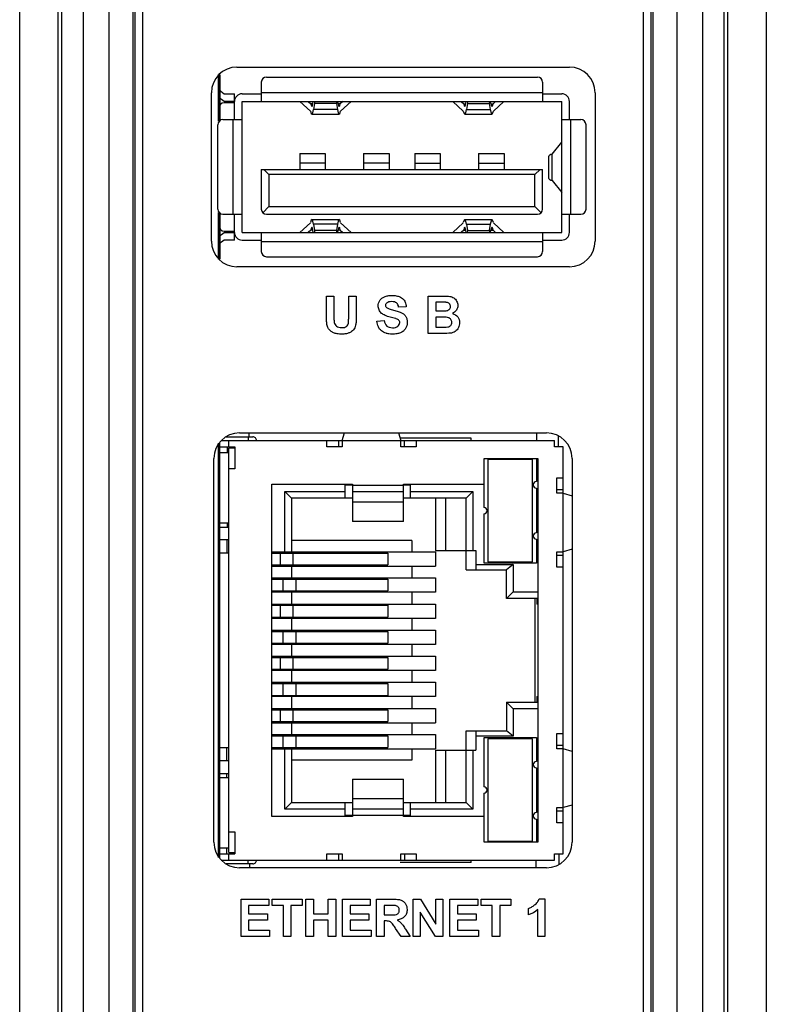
# Model space of a CAD drawing. Header units: millimetres. Extents: x 0 to 594, y 0 to 420.
# Tile 7 of 31: x 223 to 252, y 195 to 234. Entities that reach past the tile are written whole.
import ezdxf

# ---------------------------------------------------------------- set-up
doc = ezdxf.new("R2010")
doc.units = ezdxf.units.MM
doc.header["$LTSCALE"] = 46.2
for name, color, linetype in [('PCB-TOPRP1000D_V100-SHAPE', 7, 'CONTINUOUS'), ('RJ_45_XXXX-SHAPE', 7, 'CONTINUOUS'), ('RP_BOTTOM_CASE-SHAPE', 7, 'CONTINUOUS'), ('RP_TOP_CASE-SHAPE', 7, 'CONTINUOUS'), ('SHEET-RP_FR-SHAPE', 7, 'CONTINUOUS'), ('USB-1001-008-01001_CNC-SHAPE', 7, 'CONTINUOUS')]:
    doc.layers.add(name, color=color, linetype=linetype)

msp = doc.modelspace()

# ---------------------------------------------------------------- linework, layer by layer
at = {"layer": 'PCB-TOPRP1000D_V100-SHAPE', "color": 7, "linetype": 'Continuous'}
for p, q in [((230.589, 231.41), (230.589, 231.392)), ((230.589, 230.85), (230.589, 230.7)), ((230.589, 224.85), (230.589, 224.7)), ((230.589, 224.158), (230.589, 224.14))]:
    msp.add_line(p, q, dxfattribs=at)
for points, const_width in [([(230.589, 231.375), (230.589, 229.556)], 0.126), ([(230.589, 225.994), (230.589, 224.175)], 0.126), ([(230.589, 200.772), (230.589, 216.978)], 0.105)]:
    msp.add_lwpolyline(points, dxfattribs=dict(at, const_width=const_width))
at = {"layer": 'PCB-TOPRP1000D_V100-SHAPE', "color": 4, "linetype": 'Continuous', "const_width": 0.105}
for points in [[(230.589, 231.375), (230.589, 231.392)], [(230.589, 224.158), (230.589, 224.175)]]:
    msp.add_lwpolyline(points, dxfattribs=at)
at = {"layer": 'RJ_45_XXXX-SHAPE', "color": 7, "linetype": 'Continuous'}
for p, q in [((230.862, 217.225), (231.904, 217.225)), ((231.729, 217.225), (231.729, 217.075)), ((235.399, 217.075), (235.495, 217.377)), ((237.603, 217.377), (237.699, 217.075)), ((240.449, 217.175), (237.667, 217.175)), ((240.449, 217.075), (240.449, 217.175)), ((230.589, 216.825), (231.199, 216.825)), ((230.671, 217.075), (243.699, 217.075)), ((230.949, 217.075), (230.949, 216.825)), ((230.969, 215.975), (230.969, 216.775)), ((231.199, 216.775), (230.969, 216.775)), ((231.199, 216.825), (231.199, 215.975)), ((234.799, 216.825), (234.799, 217.075)), ((235.399, 216.825), (234.799, 216.825)), ((235.264, 216.825), (235.264, 217.075)), ((235.399, 217.075), (235.399, 216.825)), ((237.699, 216.825), (237.699, 217.075)), ((238.299, 216.825), (237.699, 216.825)), ((237.834, 216.825), (237.834, 217.075)), ((238.299, 217.075), (238.299, 216.825)), ((243.699, 216.825), (243.699, 217.075)), ((244.049, 216.825), (243.699, 216.825)), ((244.049, 200.925), (244.049, 216.825)), ((230.969, 216.595), (230.589, 216.595)), ((240.949, 214.46), (240.949, 216.375)), ((240.949, 216.375), (243.049, 216.375)), ((242.999, 216.375), (242.999, 215.47)), ((243.049, 216.375), (243.049, 201.375)), ((230.949, 215.975), (230.949, 201.775)), ((231.199, 215.975), (230.949, 215.975)), ((241.099, 216.335), (241.099, 212.335)), ((242.849, 216.335), (241.099, 216.335)), ((242.849, 212.335), (242.849, 216.335)), ((243.799, 215.625), (244.049, 215.625)), ((243.799, 215.025), (243.799, 215.625)), ((232.649, 202.375), (232.649, 215.375)), ((232.649, 215.375), (235.799, 215.375)), ((235.519, 214.83), (235.519, 215.375)), ((235.799, 215.33), (235.519, 215.33)), ((235.799, 215.375), (235.799, 213.908)), ((235.799, 215.335), (237.799, 215.335)), ((237.799, 213.908), (237.799, 215.375)), ((237.799, 215.375), (240.949, 215.375)), ((238.059, 215.33), (237.799, 215.33)), ((238.059, 215.375), (238.059, 214.83)), ((242.999, 215.22), (242.999, 213.47)), ((233.159, 212.725), (233.159, 215.09)), ((233.159, 215.09), (235.519, 215.09)), ((233.419, 214.83), (233.159, 215.09)), ((233.419, 214.83), (233.419, 212.675)), ((235.799, 214.83), (233.419, 214.83)), ((235.799, 215.089), (237.799, 215.089)), ((240.249, 214.83), (237.799, 214.83)), ((238.059, 215.09), (240.509, 215.09)), ((239.049, 214.83), (239.049, 212.775)), ((239.449, 212.775), (239.449, 214.83)), ((240.249, 214.83), (240.509, 215.09)), ((240.249, 212.025), (240.249, 214.83)), ((240.509, 215.09), (240.509, 212.775)), ((243.799, 215.16), (244.049, 215.16)), ((244.049, 215.025), (243.799, 215.025)), ((244.049, 215.025), (244.391, 214.922)), ((235.799, 214.685), (237.799, 214.685)), ((240.949, 212.285), (240.949, 214.21)), ((230.589, 213.855), (230.949, 213.855)), ((230.589, 213.695), (230.949, 213.695)), ((237.799, 213.908), (235.799, 213.908)), ((230.949, 213.195), (230.589, 213.195)), ((238.119, 213.175), (233.419, 213.175)), ((238.119, 213.175), (238.119, 212.725)), ((242.999, 213.22), (242.999, 212.285)), ((230.589, 212.675), (230.589, 205.075)), ((230.949, 212.675), (230.589, 212.675)), ((232.649, 212.725), (239.049, 212.725)), ((232.649, 212.675), (237.192, 212.675)), ((232.749, 212.675), (232.749, 212.725)), ((232.971, 212.675), (232.971, 212.215)), ((233.007, 212.675), (233.007, 212.725)), ((233.469, 212.675), (233.469, 212.215)), ((237.192, 212.675), (237.192, 212.215)), ((239.049, 212.775), (240.629, 212.775)), ((239.049, 212.725), (239.049, 212.165)), ((240.629, 212.775), (240.629, 212.025)), ((243.799, 212.725), (244.049, 212.725)), ((243.799, 212.125), (243.799, 212.725)), ((243.799, 212.59), (244.049, 212.59)), ((244.391, 212.828), (244.049, 212.725)), ((232.649, 212.215), (237.192, 212.215)), ((232.649, 212.165), (239.049, 212.165)), ((232.749, 212.165), (232.749, 212.215)), ((233.007, 212.165), (233.007, 212.215)), ((233.419, 212.215), (233.419, 211.655)), ((238.119, 212.165), (238.119, 211.705)), ((240.629, 212.225), (242.082, 212.225)), ((242.999, 212.285), (240.949, 212.285)), ((241.099, 212.335), (242.849, 212.335)), ((242.082, 212.225), (241.822, 212.025)), ((242.082, 212.225), (242.082, 211.165)), ((244.049, 212.125), (243.799, 212.125)), ((240.249, 212.025), (241.822, 212.025)), ((241.822, 210.905), (241.822, 212.025)), ((232.649, 211.705), (239.049, 211.705)), ((232.649, 211.655), (237.192, 211.655)), ((232.749, 211.655), (232.749, 211.705)), ((233.007, 211.655), (233.007, 211.705)), ((233.086, 211.655), (233.086, 211.195)), ((233.584, 211.655), (233.584, 211.195)), ((237.192, 211.655), (237.192, 211.195)), ((239.049, 211.705), (239.049, 211.145)), ((232.649, 211.195), (237.192, 211.195)), ((239.049, 211.145), (232.649, 211.145)), ((232.749, 211.145), (232.749, 211.195)), ((233.007, 211.145), (233.007, 211.195)), ((233.419, 211.195), (233.419, 210.635)), ((238.119, 211.145), (238.119, 210.685)), ((241.822, 210.905), (242.082, 211.165)), ((242.082, 211.165), (243.049, 211.165)), ((232.649, 210.685), (239.049, 210.685)), ((232.649, 210.635), (237.192, 210.635)), ((232.749, 210.635), (232.749, 210.685)), ((232.971, 210.635), (232.971, 210.175)), ((233.007, 210.635), (233.007, 210.685)), ((233.469, 210.635), (233.469, 210.175)), ((237.192, 210.635), (237.192, 210.175)), ((239.049, 210.685), (239.049, 210.125)), ((243.049, 210.905), (241.822, 210.905)), ((242.942, 210.905), (242.942, 206.845)), ((243.013, 210.905), (243.013, 210.675)), ((243.049, 210.675), (243.013, 210.675)), ((232.649, 210.175), (237.192, 210.175)), ((239.049, 210.125), (232.649, 210.125)), ((232.749, 210.125), (232.749, 210.175)), ((233.007, 210.125), (233.007, 210.175)), ((233.419, 210.175), (233.419, 209.615)), ((238.119, 210.125), (238.119, 209.665)), ((232.649, 209.665), (239.049, 209.665)), ((232.649, 209.615), (237.192, 209.615)), ((232.749, 209.665), (232.749, 209.615)), ((233.007, 209.665), (233.007, 209.615)), ((233.086, 209.615), (233.086, 209.155)), ((233.584, 209.615), (233.584, 209.155)), ((237.192, 209.615), (237.192, 209.155)), ((239.049, 209.665), (239.049, 209.105)), ((232.649, 209.155), (237.192, 209.155)), ((239.049, 209.105), (232.649, 209.105)), ((232.749, 209.155), (232.749, 209.105)), ((233.007, 209.155), (233.007, 209.105)), ((233.419, 209.155), (233.419, 208.595)), ((238.119, 209.105), (238.119, 208.645)), ((232.649, 208.645), (239.049, 208.645)), ((232.749, 208.595), (232.749, 208.645)), ((233.007, 208.595), (233.007, 208.645)), ((239.049, 208.645), (239.049, 208.085)), ((232.649, 208.595), (237.192, 208.595)), ((232.971, 208.595), (232.971, 208.135)), ((233.469, 208.595), (233.469, 208.135)), ((237.192, 208.595), (237.192, 208.135)), ((232.649, 208.135), (237.192, 208.135)), ((239.049, 208.085), (232.649, 208.085)), ((232.749, 208.085), (232.749, 208.135)), ((233.007, 208.085), (233.007, 208.135)), ((233.419, 208.135), (233.419, 207.575)), ((238.119, 208.085), (238.119, 207.625)), ((232.649, 207.625), (239.049, 207.625)), ((232.649, 207.575), (237.192, 207.575)), ((232.749, 207.625), (232.749, 207.575)), ((233.007, 207.625), (233.007, 207.575)), ((233.086, 207.575), (233.086, 207.115)), ((233.584, 207.575), (233.584, 207.115)), ((237.192, 207.575), (237.192, 207.115)), ((239.049, 207.625), (239.049, 207.065)), ((232.649, 207.115), (237.192, 207.115)), ((232.749, 207.115), (232.749, 207.065)), ((233.007, 207.115), (233.007, 207.065)), ((233.419, 207.115), (233.419, 206.555)), ((239.049, 207.065), (232.649, 207.065)), ((238.119, 207.065), (238.119, 206.605)), ((241.822, 206.845), (243.049, 206.845)), ((242.082, 206.585), (241.822, 206.845)), ((241.822, 206.845), (241.822, 205.725)), ((243.013, 207.075), (243.049, 207.075)), ((243.013, 207.075), (243.013, 206.845)), ((232.649, 206.605), (239.049, 206.605)), ((232.649, 206.555), (237.192, 206.555)), ((232.749, 206.605), (232.749, 206.555)), ((232.971, 206.555), (232.971, 206.095)), ((233.007, 206.605), (233.007, 206.555)), ((233.469, 206.555), (233.469, 206.095)), ((237.192, 206.555), (237.192, 206.095)), ((239.049, 206.605), (239.049, 206.045)), ((243.049, 206.585), (242.082, 206.585)), ((242.082, 206.585), (242.082, 205.525)), ((232.649, 206.095), (237.192, 206.095)), ((232.649, 206.045), (239.049, 206.045)), ((232.749, 206.095), (232.749, 206.045)), ((233.007, 206.095), (233.007, 206.045)), ((233.419, 206.095), (233.419, 205.535)), ((238.119, 206.045), (238.119, 205.585)), ((232.649, 205.585), (239.049, 205.585)), ((232.749, 205.585), (232.749, 205.535)), ((233.007, 205.585), (233.007, 205.535)), ((239.049, 205.585), (239.049, 205.025)), ((240.249, 205.725), (241.822, 205.725)), ((240.249, 202.92), (240.249, 205.725)), ((240.629, 205.725), (240.629, 204.975)), ((242.082, 205.525), (241.822, 205.725)), ((243.799, 205.625), (244.049, 205.625)), ((243.799, 205.025), (243.799, 205.625)), ((232.649, 205.535), (237.192, 205.535)), ((233.086, 205.535), (233.086, 205.075)), ((233.584, 205.535), (233.584, 205.075)), ((237.192, 205.535), (237.192, 205.075)), ((242.082, 205.525), (240.629, 205.525)), ((240.949, 205.465), (242.999, 205.465)), ((240.949, 203.54), (240.949, 205.465)), ((242.849, 205.415), (241.099, 205.415)), ((241.099, 205.415), (241.099, 201.415)), ((242.849, 201.415), (242.849, 205.415)), ((242.999, 205.465), (242.999, 204.53)), ((230.589, 205.075), (230.949, 205.075)), ((232.649, 205.075), (237.192, 205.075)), ((232.649, 205.025), (239.049, 205.025)), ((232.749, 205.075), (232.749, 205.025)), ((233.007, 205.075), (233.007, 205.025)), ((233.159, 202.66), (233.159, 205.025)), ((233.419, 205.075), (233.419, 202.92)), ((238.119, 205.025), (238.119, 204.575)), ((239.049, 204.975), (240.629, 204.975)), ((239.049, 204.975), (239.049, 202.92)), ((239.449, 202.92), (239.449, 204.975)), ((240.509, 204.975), (240.509, 202.66)), ((244.049, 205.16), (243.799, 205.16)), ((244.049, 205.025), (243.799, 205.025)), ((244.391, 204.922), (244.049, 205.025)), ((230.949, 204.555), (230.589, 204.555)), ((238.119, 204.575), (233.419, 204.575)), ((230.589, 204.055), (230.949, 204.055)), ((242.999, 204.28), (242.999, 202.53)), ((230.949, 203.895), (230.589, 203.895)), ((235.799, 203.842), (237.799, 203.842)), ((235.799, 203.842), (235.799, 202.375)), ((237.799, 202.375), (237.799, 203.842)), ((240.949, 201.375), (240.949, 203.29)), ((233.419, 202.92), (233.159, 202.66)), ((233.419, 202.92), (235.799, 202.92)), ((235.519, 202.375), (235.519, 202.92)), ((237.799, 203.065), (235.799, 203.065)), ((237.799, 202.92), (240.249, 202.92)), ((238.059, 202.92), (238.059, 202.375)), ((240.249, 202.92), (240.509, 202.66)), ((235.519, 202.66), (233.159, 202.66)), ((237.799, 202.661), (235.799, 202.661)), ((240.509, 202.66), (238.059, 202.66)), ((243.799, 202.725), (244.049, 202.725)), ((243.799, 202.125), (243.799, 202.725)), ((244.049, 202.59), (243.799, 202.59)), ((244.391, 202.828), (244.049, 202.725)), ((235.799, 202.375), (232.649, 202.375)), ((235.799, 202.42), (235.519, 202.42)), ((237.799, 202.415), (235.799, 202.415)), ((238.059, 202.42), (237.799, 202.42)), ((240.949, 202.375), (237.799, 202.375)), ((242.999, 202.28), (242.999, 201.375)), ((244.049, 202.125), (243.799, 202.125)), ((230.949, 201.775), (231.199, 201.775)), ((230.969, 200.975), (230.969, 201.775)), ((231.199, 201.775), (231.199, 200.925)), ((243.049, 201.375), (240.949, 201.375)), ((241.099, 201.415), (242.849, 201.415)), ((230.589, 201.155), (230.969, 201.155)), ((230.969, 200.975), (231.199, 200.975)), ((230.589, 200.925), (231.199, 200.925)), ((230.671, 200.675), (243.699, 200.675)), ((230.949, 200.925), (230.949, 200.675)), ((231.729, 200.525), (231.729, 200.675)), ((234.799, 200.925), (235.399, 200.925)), ((234.799, 200.675), (234.799, 200.925)), ((235.264, 200.675), (235.264, 200.925)), ((235.399, 200.925), (235.399, 200.675)), ((240.449, 200.575), (237.667, 200.575)), ((237.699, 200.925), (238.299, 200.925)), ((237.699, 200.675), (237.699, 200.925)), ((237.834, 200.925), (237.834, 200.675)), ((238.299, 200.925), (238.299, 200.675)), ((240.449, 200.575), (240.449, 200.675)), ((243.699, 200.925), (244.049, 200.925)), ((243.699, 200.675), (243.699, 200.925)), ((231.904, 200.525), (230.862, 200.525))]:
    msp.add_line(p, q, dxfattribs=at)
for centre, radius, start, end in [((231.904, 217.075), 0.15, 0, 90.0014), ((242.999, 215.345), 0.125, 90, 270), ((240.949, 214.335), 0.125, 270, 90), ((242.999, 213.345), 0.125, 90, 270), ((242.999, 204.405), 0.125, 90, 270), ((240.949, 203.415), 0.125, 270, 90), ((242.999, 202.405), 0.125, 90, 270), ((231.904, 200.675), 0.15, 269.9986, 0)]:
    msp.add_arc(centre, radius, start, end, dxfattribs=at)
at = {"layer": 'RP_BOTTOM_CASE-SHAPE', "color": 7, "linetype": 'Continuous'}
for p, q in [((224.439, 140.775), (224.439, 266.025)), ((225.289, 140.775), (225.289, 266.025)), ((226.289, 147.325), (226.289, 266.025)), ((248.489, 266.025), (248.489, 147.325)), ((249.489, 266.025), (249.489, 140.775)), ((250.339, 140.775), (250.339, 266.025)), ((227.227, 157.308), (227.227, 265.992)), ((227.289, 265.931), (227.289, 157.369)), ((247.489, 157.369), (247.489, 265.931)), ((247.55, 265.992), (247.55, 157.308)), ((230.916, 217.225), (230.916, 217.258)), ((231.761, 217.225), (231.761, 217.377)), ((243.016, 217.075), (243.016, 217.377)), ((243.862, 216.825), (243.861, 217.258)), ((230.915, 216.595), (230.915, 216.825)), ((230.91, 213.695), (230.91, 213.855)), ((230.908, 212.675), (230.909, 213.195)), ((230.894, 204.555), (230.895, 205.075)), ((230.893, 203.895), (230.893, 204.055)), ((230.888, 200.925), (230.888, 201.155)), ((242.987, 200.373), (242.987, 200.675)), ((243.891, 200.51), (243.89, 200.925)), ((230.887, 200.51), (230.887, 200.525)), ((231.791, 200.373), (231.791, 200.525))]:
    msp.add_line(p, q, dxfattribs=at)
at = {"layer": 'RP_TOP_CASE-SHAPE', "color": 7, "linetype": 'Continuous'}
for p, q in [((222.789, 140.775), (222.789, 266.025)), ((224.289, 140.775), (224.289, 266.025)), ((250.489, 140.775), (250.489, 266.025)), ((251.989, 266.025), (251.989, 140.775))]:
    msp.add_line(p, q, dxfattribs=at)
at = {"layer": 'SHEET-RP_FR-SHAPE', "color": 7, "linetype": 'Continuous'}
for p, q in [((227.589, 265.825), (227.589, 157.475)), ((247.189, 157.475), (247.189, 265.825)), ((231.286, 231.677), (244.291, 231.677)), ((230.286, 224.873), (230.286, 230.677)), ((245.291, 230.677), (245.291, 224.873)), ((244.291, 223.873), (231.286, 223.873)), ((234.784, 221.946), (234.784, 222.727)), ((234.784, 222.727), (235.08, 222.727)), ((235.08, 222.727), (235.08, 221.934)), ((235.656, 221.917), (235.656, 222.727)), ((235.656, 222.727), (235.952, 222.727)), ((235.952, 222.727), (235.952, 221.958)), ((238.767, 221.263), (238.767, 222.727)), ((238.767, 222.727), (239.352, 222.727)), ((237.906, 222.309), (237.61, 222.296)), ((239.062, 222.484), (239.062, 222.145)), ((239.232, 222.484), (239.062, 222.484)), ((239.062, 222.145), (239.256, 222.145)), ((236.757, 221.739), (237.045, 221.767)), ((239.062, 221.901), (239.062, 221.509)), ((239.301, 221.901), (239.062, 221.901)), ((239.062, 221.509), (239.336, 221.509)), ((239.265, 221.263), (238.767, 221.263)), ((231.386, 217.377), (243.391, 217.377)), ((230.386, 201.373), (230.386, 216.377)), ((244.391, 216.377), (244.391, 201.373)), ((243.391, 200.373), (231.386, 200.373)), ((231.447, 199.148), (232.533, 199.148)), ((231.447, 197.683), (231.447, 199.148)), ((232.533, 199.148), (232.533, 198.9)), ((232.666, 199.148), (233.83, 199.148)), ((232.666, 198.9), (232.666, 199.148)), ((233.83, 199.148), (233.83, 198.9)), ((233.981, 199.148), (234.277, 199.148)), ((233.981, 197.683), (233.981, 199.148)), ((234.277, 199.148), (234.277, 198.571)), ((234.856, 199.148), (235.152, 199.148)), ((234.856, 198.571), (234.856, 199.148)), ((235.152, 199.148), (235.152, 197.683)), ((235.417, 199.148), (236.502, 199.148)), ((235.417, 197.683), (235.417, 199.148)), ((236.502, 199.148), (236.502, 198.9)), ((236.742, 199.148), (237.364, 199.148)), ((236.742, 197.683), (236.742, 199.148)), ((238.18, 199.148), (238.468, 199.148)), ((238.18, 197.683), (238.18, 199.148)), ((238.468, 199.148), (239.067, 198.17)), ((239.067, 199.148), (239.342, 199.148)), ((239.067, 198.17), (239.067, 199.148)), ((239.342, 199.148), (239.342, 197.683)), ((239.614, 199.148), (240.7, 199.148)), ((239.614, 197.683), (239.614, 199.148)), ((240.7, 199.148), (240.7, 198.9)), ((240.833, 199.148), (241.997, 199.148)), ((240.833, 198.9), (240.833, 199.148)), ((241.997, 199.148), (241.997, 198.9)), ((243.103, 199.154), (243.33, 199.154)), ((243.33, 199.154), (243.33, 197.683)), ((232.533, 198.9), (231.743, 198.9)), ((231.743, 198.9), (231.743, 198.575)), ((233.101, 198.9), (232.666, 198.9)), ((233.101, 197.683), (233.101, 198.9)), ((233.83, 198.9), (233.397, 198.9)), ((233.397, 198.9), (233.397, 197.683)), ((236.502, 198.9), (235.712, 198.9)), ((235.712, 198.9), (235.712, 198.575)), ((237.268, 198.9), (237.037, 198.9)), ((237.037, 198.9), (237.037, 198.529)), ((239.045, 197.683), (238.455, 198.638)), ((238.455, 198.638), (238.455, 197.683)), ((240.7, 198.9), (239.909, 198.9)), ((239.909, 198.9), (239.909, 198.575)), ((241.267, 198.9), (240.833, 198.9)), ((241.267, 197.683), (241.267, 198.9)), ((241.997, 198.9), (241.563, 198.9)), ((241.563, 198.9), (241.563, 197.683)), ((242.687, 198.529), (242.687, 198.783)), ((243.05, 197.683), (243.05, 198.741)), ((231.743, 198.575), (232.478, 198.575)), ((232.478, 198.329), (231.743, 198.329)), ((231.743, 198.329), (231.743, 197.93)), ((232.478, 198.575), (232.478, 198.329)), ((234.277, 198.571), (234.856, 198.571)), ((234.856, 198.324), (234.277, 198.324)), ((234.277, 198.324), (234.277, 197.683)), ((234.856, 197.683), (234.856, 198.324)), ((235.712, 198.575), (236.448, 198.575)), ((236.448, 198.329), (235.712, 198.329)), ((235.712, 198.329), (235.712, 197.93)), ((236.448, 198.575), (236.448, 198.329)), ((237.037, 198.529), (237.256, 198.529)), ((237.097, 198.295), (237.037, 198.295)), ((237.037, 198.295), (237.037, 197.683)), ((239.909, 198.575), (240.645, 198.575)), ((240.645, 198.329), (239.909, 198.329)), ((239.909, 198.329), (239.909, 197.93)), ((240.645, 198.575), (240.645, 198.329)), ((231.743, 197.93), (232.561, 197.93)), ((232.561, 197.93), (232.561, 197.683)), ((235.712, 197.93), (236.531, 197.93)), ((236.531, 197.93), (236.531, 197.683)), ((237.705, 197.683), (237.491, 198.002)), ((237.879, 197.969), (238.058, 197.683)), ((239.909, 197.93), (240.728, 197.93)), ((240.728, 197.93), (240.728, 197.683)), ((232.561, 197.683), (231.447, 197.683)), ((233.397, 197.683), (233.101, 197.683)), ((234.277, 197.683), (233.981, 197.683)), ((235.152, 197.683), (234.856, 197.683)), ((236.531, 197.683), (235.417, 197.683)), ((237.037, 197.683), (236.742, 197.683)), ((238.058, 197.683), (237.705, 197.683)), ((238.455, 197.683), (238.18, 197.683)), ((239.342, 197.683), (239.045, 197.683)), ((240.728, 197.683), (239.614, 197.683)), ((241.563, 197.683), (241.267, 197.683)), ((243.33, 197.683), (243.05, 197.683))]:
    msp.add_line(p, q, dxfattribs=at)
for centre, start, end in [((231.286, 230.677), 90, 180), ((244.291, 230.677), 0, 90), ((231.286, 224.873), 180, 270), ((244.291, 224.873), 270, 0), ((231.386, 216.377), 90, 180), ((243.391, 216.377), 0, 90), ((231.386, 201.373), 180, 270), ((243.391, 201.373), 270, 0)]:
    msp.add_arc(centre, 1, start, end, dxfattribs=at)
for points, knots in [([(237.279, 221.904), (237.21, 221.921), (237.092, 221.955), (236.935, 222.043), (236.833, 222.177), (236.794, 222.362), (236.845, 222.531), (236.949, 222.645), (237.059, 222.708), (237.194, 222.746), (237.336, 222.755), (237.462, 222.748), (237.534, 222.736), (237.564, 222.728)], [0, 0, 0, 0, 0.127303, 0.219064, 0.319633, 0.417941, 0.548845, 0.618062, 0.691445, 0.773576, 0.867622, 0.945132, 1, 1, 1, 1]), ([(237.61, 222.296), (237.6, 222.355), (237.565, 222.451), (237.444, 222.502), (237.34, 222.511), (237.232, 222.501), (237.149, 222.467), (237.1, 222.417), (237.091, 222.375), (237.094, 222.351), (237.095, 222.345)], [0, 0, 0, 0, 0.254637, 0.375766, 0.530021, 0.692106, 0.82617, 0.900452, 0.973973, 1, 1, 1, 1]), ([(237.564, 222.728), (237.572, 222.726), (237.642, 222.707), (237.765, 222.647), (237.88, 222.493), (237.904, 222.371), (237.906, 222.309)], [0, 0, 0, 0, 0.039416, 0.376353, 0.680101, 1, 1, 1, 1]), ([(239.352, 222.727), (239.403, 222.727), (239.489, 222.726), (239.604, 222.717), (239.693, 222.694), (239.791, 222.642), (239.891, 222.534), (239.939, 222.352), (239.883, 222.159), (239.776, 222.068), (239.716, 222.041)], [0, 0, 0, 0, 0.130621, 0.223469, 0.295595, 0.36567, 0.508516, 0.660647, 0.829904, 1, 1, 1, 1]), ([(237.095, 222.345), (237.096, 222.335), (237.105, 222.308), (237.148, 222.258), (237.257, 222.216), (237.349, 222.191), (237.409, 222.177)], [0, 0, 0, 0, 0.082936, 0.22356, 0.510602, 1, 1, 1, 1]), ([(237.409, 222.177), (237.472, 222.162), (237.58, 222.133), (237.721, 222.081), (237.823, 222.011), (237.896, 221.924), (237.94, 221.814), (237.953, 221.691), (237.937, 221.565), (237.883, 221.45), (237.797, 221.351), (237.677, 221.282), (237.529, 221.243), (237.377, 221.234), (237.251, 221.24), (237.185, 221.252), (237.162, 221.257)], [0, 0, 0, 0, 0.106146, 0.18351, 0.244791, 0.304413, 0.366614, 0.436635, 0.503758, 0.572053, 0.641586, 0.713492, 0.794699, 0.890353, 0.9617, 1, 1, 1, 1]), ([(239.485, 222.479), (239.474, 222.48), (239.39, 222.484), (239.306, 222.484), (239.232, 222.484)], [0, 0, 0, 0, 0.127926, 1, 1, 1, 1]), ([(239.256, 222.145), (239.282, 222.145), (239.354, 222.146), (239.426, 222.144), (239.471, 222.15)], [0, 0, 0, 0, 0.363454, 1, 1, 1, 1]), ([(239.471, 222.15), (239.514, 222.155), (239.58, 222.179), (239.628, 222.253), (239.64, 222.333), (239.61, 222.442), (239.525, 222.474), (239.485, 222.479)], [0, 0, 0, 0, 0.263465, 0.384578, 0.516075, 0.751953, 1, 1, 1, 1]), ([(235.952, 221.958), (235.952, 221.883), (235.949, 221.758), (235.936, 221.598), (235.899, 221.485), (235.843, 221.398), (235.764, 221.329), (235.663, 221.275), (235.534, 221.243), (235.376, 221.235), (235.216, 221.242), (235.073, 221.277), (234.97, 221.337), (234.895, 221.408), (234.841, 221.488), (234.803, 221.596), (234.788, 221.75), (234.784, 221.874), (234.784, 221.946)], [0, 0, 0, 0, 0.103683, 0.172185, 0.221013, 0.26687, 0.313364, 0.364053, 0.423407, 0.496043, 0.58118, 0.645038, 0.696496, 0.74359, 0.78734, 0.828148, 0.900594, 1, 1, 1, 1]), ([(235.08, 221.934), (235.08, 221.905), (235.081, 221.824), (235.08, 221.741), (235.091, 221.689)], [0, 0, 0, 0, 0.351424, 1, 1, 1, 1]), ([(235.091, 221.689), (235.103, 221.634), (235.154, 221.55), (235.27, 221.497), (235.376, 221.487), (235.481, 221.495), (235.567, 221.535), (235.622, 221.596), (235.649, 221.676), (235.654, 221.784), (235.656, 221.867), (235.656, 221.917)], [0, 0, 0, 0, 0.174727, 0.270942, 0.385451, 0.499449, 0.589996, 0.668834, 0.744399, 0.847058, 1, 1, 1, 1]), ([(237.162, 221.257), (237.146, 221.26), (237.065, 221.282), (236.926, 221.351), (236.799, 221.525), (236.766, 221.665), (236.757, 221.739)], [0, 0, 0, 0, 0.069558, 0.37384, 0.666955, 1, 1, 1, 1]), ([(237.045, 221.767), (237.059, 221.689), (237.105, 221.569), (237.247, 221.495), (237.366, 221.482), (237.483, 221.493), (237.603, 221.548), (237.657, 221.642), (237.652, 221.704), (237.65, 221.712)], [0, 0, 0, 0, 0.271299, 0.392694, 0.532428, 0.67655, 0.791794, 0.973322, 1, 1, 1, 1]), ([(237.516, 221.84), (237.504, 221.844), (237.426, 221.868), (237.346, 221.887), (237.279, 221.904)], [0, 0, 0, 0, 0.146684, 1, 1, 1, 1]), ([(237.65, 221.712), (237.646, 221.736), (237.62, 221.799), (237.555, 221.826), (237.516, 221.84)], [0, 0, 0, 0, 0.361125, 1, 1, 1, 1]), ([(239.539, 221.518), (239.579, 221.526), (239.64, 221.556), (239.683, 221.632), (239.69, 221.698), (239.683, 221.761), (239.659, 221.815), (239.617, 221.856), (239.553, 221.888), (239.444, 221.899), (239.357, 221.901), (239.301, 221.901)], [0, 0, 0, 0, 0.162162, 0.245546, 0.339611, 0.421307, 0.496267, 0.570251, 0.649716, 0.77879, 1, 1, 1, 1]), ([(239.716, 222.041), (239.794, 222.018), (239.944, 221.931), (240.013, 221.697), (239.96, 221.488), (239.829, 221.322), (239.691, 221.28), (239.622, 221.273)], [0, 0, 0, 0, 0.225812, 0.440049, 0.624325, 0.806097, 1, 1, 1, 1]), ([(239.336, 221.509), (239.36, 221.509), (239.428, 221.511), (239.496, 221.509), (239.539, 221.518)], [0, 0, 0, 0, 0.35723, 1, 1, 1, 1]), ([(239.622, 221.273), (239.605, 221.271), (239.486, 221.264), (239.367, 221.263), (239.265, 221.263)], [0, 0, 0, 0, 0.140481, 1, 1, 1, 1]), ([(237.364, 199.148), (237.432, 199.148), (237.546, 199.144), (237.698, 199.119), (237.806, 199.058), (237.881, 198.97), (237.93, 198.86), (237.945, 198.728), (237.926, 198.587), (237.82, 198.405), (237.658, 198.345), (237.553, 198.33)], [0, 0, 0, 0, 0.142387, 0.241817, 0.319363, 0.399064, 0.48209, 0.568918, 0.675964, 0.775514, 1, 1, 1, 1]), ([(242.687, 198.783), (242.727, 198.796), (242.811, 198.836), (242.929, 198.917), (243.038, 199.021), (243.087, 199.109), (243.103, 199.154)], [0, 0, 0, 0, 0.219884, 0.4821, 0.750359, 1, 1, 1, 1]), ([(237.256, 198.529), (237.314, 198.529), (237.402, 198.531), (237.51, 198.538), (237.57, 198.568), (237.608, 198.607), (237.631, 198.659), (237.637, 198.721), (237.63, 198.784), (237.588, 198.86), (237.525, 198.888), (237.484, 198.895)], [0, 0, 0, 0, 0.233341, 0.360316, 0.432208, 0.502263, 0.575682, 0.658022, 0.749268, 0.830832, 1, 1, 1, 1]), ([(237.484, 198.895), (237.475, 198.896), (237.403, 198.901), (237.331, 198.9), (237.268, 198.9)], [0, 0, 0, 0, 0.125608, 1, 1, 1, 1]), ([(237.491, 198.002), (237.46, 198.049), (237.409, 198.122), (237.346, 198.209), (237.295, 198.255), (237.217, 198.296), (237.147, 198.295), (237.097, 198.295)], [0, 0, 0, 0, 0.322286, 0.506864, 0.616185, 0.713801, 1, 1, 1, 1]), ([(237.553, 198.33), (237.583, 198.312), (237.639, 198.275), (237.719, 198.204), (237.796, 198.1), (237.849, 198.018), (237.879, 197.969)], [0, 0, 0, 0, 0.214, 0.40785, 0.648204, 1, 1, 1, 1])]:
    msp.add_open_spline(points, degree=3, knots=knots, dxfattribs=at)
msp.add_open_spline([(243.05, 198.741), (242.947, 198.646), (242.82, 198.573), (242.687, 198.529)], degree=3, dxfattribs=at)
at = {"layer": 'USB-1001-008-01001_CNC-SHAPE', "color": 7, "linetype": 'Continuous'}
for p, q in [((232.239, 231.085), (232.239, 230.335)), ((232.439, 231.285), (243.039, 231.285)), ((243.239, 231.085), (243.239, 230.335)), ((230.589, 230.782), (230.789, 230.635)), ((230.789, 230.635), (231.189, 230.635)), ((231.189, 229.625), (231.189, 230.635)), ((231.489, 230.635), (232.239, 230.635)), ((232.239, 230.685), (243.239, 230.685)), ((243.239, 230.635), (243.989, 230.635)), ((230.789, 230.335), (230.589, 230.482)), ((231.189, 230.335), (230.789, 230.335)), ((231.189, 230.285), (230.789, 230.285)), ((231.489, 225.215), (231.489, 230.335)), ((231.489, 230.335), (243.989, 230.335)), ((234.16, 229.955), (233.749, 230.333)), ((234.075, 230.335), (234.175, 230.243)), ((234.259, 230.243), (234.175, 230.243)), ((234.259, 230.249), (234.273, 230.335)), ((234.322, 230.255), (234.285, 230.019)), ((234.313, 230.335), (234.322, 230.255)), ((235.177, 230.255), (234.322, 230.255)), ((235.185, 230.335), (235.177, 230.255)), ((235.177, 230.255), (235.214, 230.019)), ((235.24, 230.249), (235.226, 230.335)), ((235.324, 230.243), (235.24, 230.243)), ((235.423, 230.335), (235.324, 230.243)), ((235.338, 229.955), (235.749, 230.333)), ((240.139, 229.955), (239.728, 230.333)), ((240.054, 230.335), (240.154, 230.243)), ((240.154, 230.243), (240.238, 230.243)), ((240.238, 230.249), (240.251, 230.335)), ((240.301, 230.255), (240.263, 230.019)), ((240.292, 230.335), (240.301, 230.255)), ((240.301, 230.255), (241.155, 230.255)), ((241.164, 230.335), (241.155, 230.255)), ((241.155, 230.255), (241.193, 230.019)), ((241.218, 230.249), (241.205, 230.335)), ((241.218, 230.243), (241.302, 230.243)), ((241.402, 230.335), (241.302, 230.243)), ((241.317, 229.955), (241.728, 230.333)), ((243.989, 225.215), (243.989, 230.335)), ((244.289, 229.625), (244.289, 230.335)), ((234.217, 229.835), (235.282, 229.835)), ((235.214, 230.019), (234.285, 230.019)), ((240.195, 229.835), (241.261, 229.835)), ((240.263, 230.019), (241.193, 230.019)), ((230.739, 229.625), (231.489, 229.625)), ((231.139, 225.925), (231.139, 229.625)), ((243.989, 229.625), (244.739, 229.625)), ((244.339, 225.925), (244.339, 229.625)), ((230.539, 226.125), (230.539, 229.425)), ((244.939, 226.125), (244.939, 229.425)), ((243.619, 228.274), (243.989, 228.74)), ((233.739, 228.305), (233.739, 227.675)), ((233.739, 228.305), (234.739, 228.305)), ((234.739, 228.305), (234.739, 227.675)), ((236.239, 228.305), (236.239, 227.675)), ((236.239, 228.305), (237.239, 228.305)), ((237.239, 228.305), (237.239, 227.675)), ((238.239, 228.305), (238.239, 227.675)), ((238.239, 228.305), (239.239, 228.305)), ((239.239, 228.305), (239.239, 227.675)), ((240.739, 228.305), (240.739, 227.675)), ((240.739, 228.305), (241.739, 228.305)), ((241.739, 228.305), (241.739, 227.675)), ((243.619, 227.241), (243.619, 228.274)), ((234.739, 227.923), (233.739, 227.923)), ((237.239, 227.923), (236.239, 227.923)), ((238.239, 227.923), (239.239, 227.923)), ((240.739, 227.923), (241.739, 227.923)), ((243.489, 227.319), (243.489, 228.196)), ((232.239, 227.675), (232.239, 226.125)), ((232.239, 227.675), (243.239, 227.675)), ((232.339, 227.675), (232.539, 227.475)), ((243.139, 227.675), (242.939, 227.475)), ((243.239, 226.125), (243.239, 227.675)), ((232.539, 227.475), (232.539, 226.225)), ((242.939, 227.475), (232.539, 227.475)), ((242.939, 226.225), (242.939, 227.475)), ((243.619, 227.241), (243.989, 226.775)), ((232.539, 226.225), (232.297, 225.984)), ((232.539, 226.225), (242.939, 226.225)), ((242.939, 226.225), (243.18, 225.984)), ((230.739, 225.925), (231.489, 225.925)), ((231.189, 224.915), (231.189, 225.925)), ((232.439, 225.925), (243.039, 225.925)), ((233.749, 225.217), (234.16, 225.595)), ((234.217, 225.715), (235.282, 225.715)), ((235.749, 225.217), (235.338, 225.595)), ((239.728, 225.217), (240.139, 225.595)), ((240.195, 225.715), (241.261, 225.715)), ((241.728, 225.217), (241.317, 225.595)), ((243.989, 225.925), (244.739, 225.925)), ((244.289, 225.215), (244.289, 225.925)), ((230.589, 225.068), (230.789, 225.215)), ((230.789, 225.265), (231.189, 225.265)), ((230.789, 225.215), (231.189, 225.215)), ((231.489, 225.215), (243.989, 225.215)), ((232.239, 225.215), (232.239, 224.465)), ((234.175, 225.307), (234.075, 225.215)), ((234.259, 225.307), (234.175, 225.307)), ((234.273, 225.215), (234.259, 225.301)), ((234.285, 225.531), (234.322, 225.295)), ((235.214, 225.531), (234.285, 225.531)), ((234.322, 225.295), (234.313, 225.215)), ((235.177, 225.295), (234.322, 225.295)), ((235.214, 225.531), (235.177, 225.295)), ((235.177, 225.295), (235.185, 225.215)), ((235.226, 225.215), (235.24, 225.301)), ((235.324, 225.307), (235.24, 225.307)), ((235.324, 225.307), (235.423, 225.215)), ((240.154, 225.307), (240.054, 225.215)), ((240.154, 225.307), (240.238, 225.307)), ((240.251, 225.215), (240.238, 225.301)), ((240.263, 225.531), (240.301, 225.295)), ((240.263, 225.531), (241.193, 225.531)), ((240.301, 225.295), (240.292, 225.215)), ((240.301, 225.295), (241.155, 225.295)), ((241.193, 225.531), (241.155, 225.295)), ((241.155, 225.295), (241.164, 225.215)), ((241.205, 225.215), (241.218, 225.301)), ((241.218, 225.307), (241.302, 225.307)), ((241.302, 225.307), (241.402, 225.215)), ((243.239, 225.215), (243.239, 224.465)), ((230.789, 224.915), (230.589, 224.768)), ((231.189, 224.915), (230.789, 224.915)), ((231.489, 224.915), (232.239, 224.915)), ((232.239, 224.865), (243.239, 224.865)), ((243.239, 224.915), (243.989, 224.915)), ((232.439, 224.265), (243.039, 224.265))]:
    msp.add_line(p, q, dxfattribs=at)
for centre, radius, start, end in [((232.439, 231.085), 0.2, 90, 180), ((243.039, 231.085), 0.2, 0, 90), ((231.489, 230.335), 0.3, 90, 180), ((243.989, 230.335), 0.3, 0, 90), ((230.789, 230.085), 0.2, 90, 180), ((230.739, 229.425), 0.2, 90, 180), ((244.739, 229.425), 0.2, 0, 90), ((230.739, 226.125), 0.2, 180, 270), ((232.439, 226.125), 0.2, 180, 270), ((243.039, 226.125), 0.2, 270, 0), ((244.739, 226.125), 0.2, 270, 0), ((230.789, 225.465), 0.2, 180, 270), ((231.489, 225.215), 0.3, 180, 270), ((243.989, 225.215), 0.3, 270, 0), ((232.439, 224.465), 0.2, 180, 270), ((243.039, 224.465), 0.2, 270, 0)]:
    msp.add_arc(centre, radius, start, end, dxfattribs=at)
for centre, major_axis, ratio, start_param, end_param in [((234.217, 230.635), (0, 0.5), 0.13347, -3.812692, -2.452812), ((235.282, 230.635), (0, 0.5), 0.13347, 2.452812, 3.812692), ((240.195, 230.635), (0, 0.5), 0.13347, -3.812692, -2.452812), ((241.261, 230.635), (0, 0.5), 0.13347, 2.452812, 3.812692), ((234.217, 230.635), (0, 0.8), 0.13347, 2.587557, 3.83388), ((235.282, 230.635), (0, 0.8), 0.13347, -3.83388, -2.587557), ((240.195, 230.635), (0, 0.8), 0.13347, 2.587557, 3.83388), ((241.261, 230.635), (0, 0.8), 0.13347, -3.83388, -2.587557), ((244.533, 228.196), (1.044, 0), 0.154639, 2.637344, 3.141593), ((244.533, 227.319), (1.044, 0), 0.154639, 3.141593, 3.645841), ((234.217, 224.915), (0, 0.8), 0.13347, -0.692287, 0.554036), ((235.282, 224.915), (0, 0.8), 0.13347, 5.72915, 6.975472), ((240.195, 224.915), (0, 0.8), 0.13347, -0.692287, 0.554036), ((241.261, 224.915), (0, 0.8), 0.13347, 5.72915, 6.975472), ((234.217, 224.915), (0, 0.5), 0.13347, 5.594405, 6.954284), ((235.282, 224.915), (0, 0.5), 0.13347, -0.671099, 0.68878), ((240.195, 224.915), (0, 0.5), 0.13347, 5.594405, 6.954284), ((241.261, 224.915), (0, 0.5), 0.13347, -0.671099, 0.68878)]:
    msp.add_ellipse(centre, major_axis=major_axis, ratio=ratio, start_param=start_param, end_param=end_param, dxfattribs=at)

doc.saveas('drawing.dxf')
